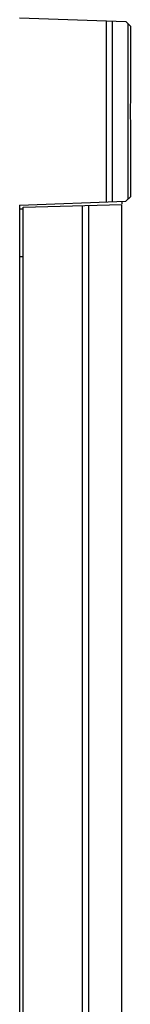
# Model space of a CAD drawing. Header units: millimetres. Extents: x 124 to 521, y 96 to 427.
# Tile 18 of 21: x 448 to 451.25, y 238.86 to 267.7. Entities that reach past the tile are written whole.
import ezdxf

# ---------------------------------------------------------------- set-up
doc = ezdxf.new("R2010")
doc.units = ezdxf.units.MM
doc.header["$LTSCALE"] = 32.67
doc.layers.add('00_COMPONENTS', color=7, linetype='CONTINUOUS')

msp = doc.modelspace()

# ---------------------------------------------------------------- linework, layer by layer
at = {"layer": '00_COMPONENTS'}
for p, q in [((447.9961, 267.7558), (451.1137, 267.6469)), ((450.5425, 262.3622), (450.5425, 267.6669)), ((450.7193, 262.3684), (450.7193, 267.6607)), ((451.1137, 267.6469), (451.2461, 267.5145)), ((451.1729, 267.5878), (451.1729, 262.4413)), ((451.2461, 267.5145), (451.2461, 265.3903)), ((451.2461, 264.6388), (451.2461, 262.5145)), ((451.1137, 262.3821), (451.2461, 262.5145)), ((447.9961, 262.2733), (451.1137, 262.3821)), ((447.9961, 262.2733), (447.9961, 216.5145)), ((448.0961, 262.2145), (450.9961, 262.2905)), ((448.0961, 216.5145), (448.0961, 262.2145)), ((449.8402, 216.4689), (449.8402, 262.2602)), ((450.0235, 216.542), (450.0235, 262.265)), ((450.9961, 262.378), (450.9961, 262.3035)), ((450.9961, 226.116), (450.9961, 262.2905)), ((448, 262.1612), (448.0961, 262.1645)), ((447.9961, 260.7645), (448.0961, 260.7645))]:
    msp.add_line(p, q, dxfattribs=at)
msp.add_open_spline([(451.2461, 265.3918), (451.2461, 265.2661), (451.2414, 265.0145), (451.2461, 264.763), (451.2461, 264.6373)], degree=3, knots=[0, 0, 0, 0, 0.5000009, 1, 1, 1, 1], dxfattribs=at)

doc.saveas('drawing.dxf')
